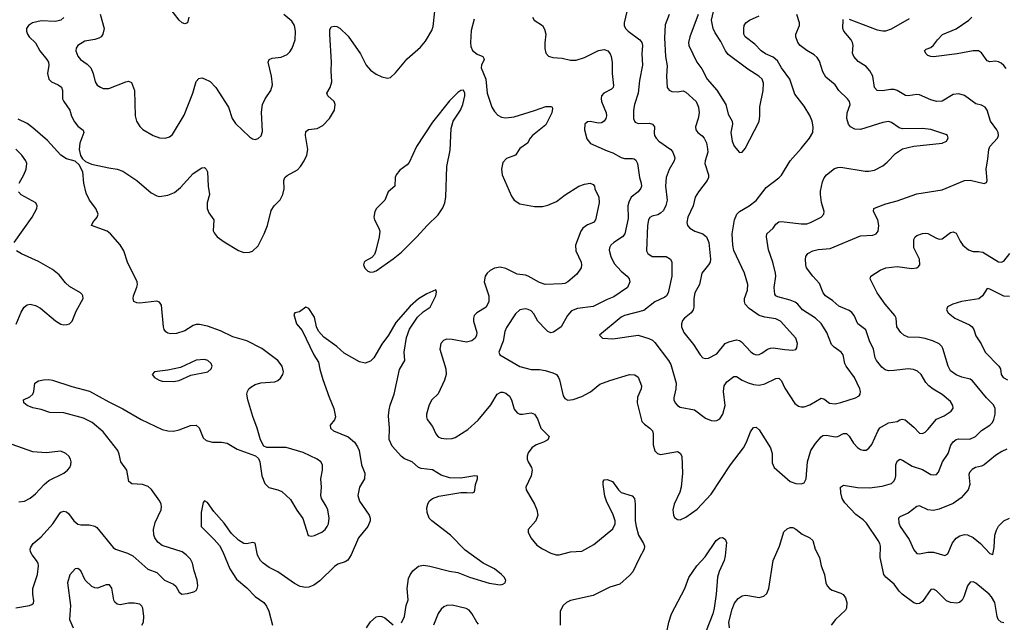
# Model space of a CAD drawing. Header units: inches. Extents: x 990586 to 1117858, y 769490 to 892071.
# Tile 8 of 248: x 1031917 to 1038912, y 845190 to 849472. Entities that reach past the tile are written whole.
import ezdxf

# ---------------------------------------------------------------- set-up
doc = ezdxf.new("R2010")
doc.units = ezdxf.units.IN
doc.header["$MEASUREMENT"] = 0
doc.layers.add('B0834', color=7, linetype='Continuous')

msp = doc.modelspace()

# ---------------------------------------------------------------- linework, layer by layer
at = {"layer": 'B0834', "color": 6}
for points, elevation in [([(1033119.2, 849490), (1033109.3, 849450.7), (1033090, 849442.2), (1033070, 849449.9), (1033050, 849468.4), (1032970, 849573.6)], 2600), ([(1036239.6, 849570), (1036210.6, 849450), (1036210.6, 849430), (1036220.7, 849410), (1036240.9, 849390), (1036323.1, 849330), (1036336.4, 849310), (1036341.7, 849290), (1036337.6, 849230), (1036342.2, 849150), (1036319.3, 849040.7), (1036310.4, 848950), (1036284.7, 848870), (1036277, 848830), (1036278.5, 848770), (1036284.3, 848750), (1036290, 848743.1), (1036310, 848735), (1036390, 848736.5), (1036411.9, 848730), (1036427.5, 848710), (1036424.7, 848664.7), (1036426.7, 848650), (1036437.8, 848630), (1036458.1, 848610), (1036543.7, 848550), (1036558, 848530), (1036570.8, 848490), (1036567.7, 848470), (1036530, 848407.5), (1036509.7, 848350), (1036505.8, 848290), (1036517, 848190), (1036508.5, 848151.5), (1036490, 848117.2), (1036470, 848096.9), (1036450, 848085.9), (1036410, 848076.1), (1036393.7, 848066.3), (1036383.5, 848050), (1036377.3, 848010), (1036369.5, 847830), (1036378.7, 847810), (1036410, 847789), (1036510, 847788.5), (1036540.8, 847770), (1036549.7, 847750), (1036549.8, 847650), (1036522.9, 847530), (1036512.3, 847510), (1036500.5, 847499.5), (1036430, 847466.9), (1036350, 847405.7), (1036213.5, 847370), (1036190, 847358.5), (1036034.9, 847230), (1036057.3, 847210), (1036130, 847204.7), (1036310, 847230.8), (1036387.4, 847207.4), (1036413.8, 847193.8), (1036430, 847178.6), (1036526.6, 847050), (1036541.8, 847021.8), (1036580.6, 846890), (1036579.3, 846850), (1036564.8, 846784.8), (1036564.6, 846770), (1036572.6, 846750), (1036590, 846730.6), (1036610, 846718.9), (1036710, 846699.6), (1036790, 846640.2), (1036830, 846625), (1036850, 846622.6), (1036870, 846624.1), (1036890, 846635.4), (1036912.1, 846667.9), (1036929.3, 846730), (1036916.1, 846830), (1036922, 846870), (1036941.1, 846898.9), (1036990, 846936), (1037010, 846936.4), (1037050.3, 846910.3), (1037091.3, 846891.2), (1037130, 846880.5), (1037170, 846875.8), (1037210, 846883.4), (1037290, 846922.8), (1037310, 846924.8), (1037330, 846905.6), (1037353.6, 846853.6), (1037425, 846745), (1037450, 846724.8), (1037470, 846720.2), (1037490, 846721.7), (1037530, 846735.1), (1037610, 846782.2), (1037630, 846778.5), (1037670, 846748), (1037710, 846743.5), (1037750, 846751.4), (1037855, 846785), (1037880.6, 846799.4), (1037889.1, 846810.9), (1037890.2, 846830), (1037885, 846850), (1037847.3, 846930), (1037788.4, 847010), (1037779.6, 847030), (1037766.9, 847090), (1037752.1, 847110), (1037704.1, 847144.1), (1037684.7, 847164.7), (1037651.7, 847250), (1037610, 847313.6), (1037571.1, 847350), (1037478.5, 847410), (1037445, 847450), (1037425.4, 847465.4), (1037390, 847480.1), (1037303.2, 847503.2), (1037289.5, 847509.5), (1037281.9, 847521.9), (1037276.6, 847570), (1037289.1, 847649.1), (1037287.6, 847670), (1037268.7, 847750), (1037237.6, 847837.6), (1037223.3, 847930), (1037225.3, 847950), (1037269.6, 847990.4), (1037290, 848019.7), (1037310, 848035.2), (1037330, 848038.4), (1037470, 848020.6), (1037510, 848021.4), (1037536.4, 848030), (1037611.6, 848070), (1037629.9, 848090), (1037633.3, 848110), (1037613.8, 848173.8), (1037605.6, 848230), (1037606.3, 848253.7), (1037620.9, 848319.1), (1037632.5, 848347.5), (1037649.9, 848370), (1037705.6, 848414.4), (1037730, 848422.7), (1037750, 848423.3), (1037924, 848396), (1037950, 848395.5), (1037990, 848403), (1038050, 848433.1), (1038080.6, 848459.4), (1038138.1, 848521.9), (1038190, 848554.8), (1038270, 848573), (1038470, 848594.5), (1038501.2, 848610), (1038514.5, 848630), (1038509.8, 848650), (1038496.5, 848656.5), (1038390, 848690.8), (1038330, 848700.1), (1038190, 848695.7), (1038164.4, 848704.4), (1038110, 848741.3), (1038090, 848748.7), (1038050, 848742.6), (1037890, 848691.8), (1037850, 848693.8), (1037819.6, 848710), (1037804.3, 848730), (1037792.3, 848770), (1037795, 848810), (1037816.6, 848870), (1037813.4, 848890), (1037798.8, 848910), (1037735.8, 848970), (1037710, 849010.4), (1037643.8, 849063.8), (1037621.7, 849101.7), (1037598, 849178), (1037582.9, 849202.9), (1037562.3, 849222.3), (1037510, 849252.7), (1037462.6, 849290), (1037446.1, 849310), (1037431.5, 849350), (1037432.1, 849370), (1037457, 849430), (1037457.5, 849450), (1037437.8, 849510)], 2700), ([(1032230, 849487.1), (1032209, 849470), (1032170, 849458.7), (1032070, 849464.6), (1032008.1, 849450), (1031978.4, 849430), (1031965.7, 849410), (1031964.2, 849390), (1031971.2, 849370), (1031984.6, 849350), (1032028.8, 849308.8), (1032060.7, 849250), (1032110, 849190), (1032120.8, 849170), (1032124.7, 849150), (1032114.6, 849090), (1032123.1, 849050), (1032142.7, 849030), (1032190.1, 849010), (1032213.2, 848993.2), (1032219.9, 848970), (1032221.4, 848910), (1032229.5, 848890), (1032273, 848830), (1032285.5, 848785.5), (1032305.8, 848745.8), (1032330, 848716.1), (1032366.9, 848686.9), (1032371.8, 848670), (1032344.5, 848595.5), (1032339.9, 848550), (1032348.1, 848508.1), (1032363.1, 848483.1), (1032384.7, 848464.7), (1032426.6, 848446.6), (1032550, 848418.9), (1032610, 848410.3), (1032650, 848395.8), (1032750, 848328.7), (1032850, 848240.8), (1032890, 848220.9), (1032910, 848216.7), (1032970, 848224.6), (1033015.3, 848244.7), (1033060.2, 848279.8), (1033150, 848378.3), (1033210, 848420.2), (1033230, 848421.2), (1033241.2, 848410), (1033251, 848390), (1033256.2, 848290), (1033264.8, 848230), (1033248.7, 848170), (1033249.1, 848130), (1033260.7, 848100.7), (1033295.1, 848050), (1033292.1, 847972.1), (1033297.1, 847957.1), (1033318.6, 847930), (1033370, 847893), (1033470, 847831.4), (1033510, 847818.3), (1033550, 847819.9), (1033570, 847827.6), (1033610, 847864.6), (1033654.1, 847950), (1033677.6, 848010), (1033703.3, 848116.7), (1033725.2, 848150), (1033767, 848193), (1033787.3, 848230), (1033795, 848270), (1033793.8, 848330), (1033800.2, 848350), (1033816.1, 848363.9), (1033890, 848406.3), (1033912.5, 848430), (1033938.5, 848470), (1033956.4, 848510), (1033963.5, 848550), (1033947.4, 848650), (1033950, 848678), (1033968.8, 848691.2), (1034030, 848699.2), (1034070, 848720.9), (1034117.8, 848770), (1034153.3, 848830), (1034157.2, 848870), (1034150.4, 848890), (1034105.3, 848930), (1034099.1, 848950), (1034123, 848990), (1034135.4, 849030), (1034130.5, 849110), (1034132.3, 849170), (1034119.2, 849370), (1034120.9, 849399.1), (1034130, 849422), (1034150, 849427.4), (1034170, 849424), (1034190, 849412.1), (1034250, 849354.6), (1034338.4, 849230), (1034378.6, 849150), (1034410, 849114.3), (1034450, 849085.8), (1034490, 849065.8), (1034530, 849056.3), (1034550, 849061.6), (1034586.3, 849093.7), (1034670, 849194.4), (1034763.9, 849276.1), (1034799.3, 849320.7), (1034843.7, 849396.3), (1034855.2, 849424.8), (1034866.2, 849533.8)], 2500), ([(1032488.5, 849511.5), (1032515.6, 849410), (1032507.4, 849370), (1032494.5, 849350), (1032479.2, 849340.8), (1032450, 849330.8), (1032379.7, 849320.3), (1032330.1, 849290), (1032316.7, 849270), (1032315.5, 849250), (1032330, 849213.9), (1032349.5, 849189.5), (1032396.4, 849156.4), (1032421, 849130), (1032438.6, 849090), (1032452.8, 849030), (1032467.9, 849007.9), (1032490, 848991.6), (1032510, 848984), (1032550, 848983.2), (1032670, 849031.4), (1032690, 849034.4), (1032710, 849025.4), (1032731.3, 848970), (1032737.9, 848790), (1032747.6, 848750), (1032770, 848713.3), (1032792.2, 848692.2), (1032864, 848650), (1032910, 848633.8), (1032950, 848630.1), (1032980.8, 848639.2), (1033002.9, 848657.1), (1033085.3, 848794.7), (1033146.2, 848950), (1033170, 849032.2), (1033190, 849055.5), (1033210, 849058.2), (1033230, 849053.1), (1033270, 849032.8), (1033310.3, 848990.3), (1033399.2, 848850), (1033425.6, 848770), (1033450, 848735.5), (1033550, 848639.8), (1033570, 848626.1), (1033590, 848622), (1033610, 848627.6), (1033632.3, 848647.7), (1033642.4, 848677.6), (1033634.4, 848814.4), (1033641.1, 848870), (1033659.6, 848910), (1033701.1, 848970), (1033713.6, 849010), (1033706.8, 849070), (1033682.4, 849170), (1033687.9, 849190), (1033710, 849198), (1033774.4, 849205.6), (1033816, 849224), (1033836.2, 849243.8), (1033852.6, 849270), (1033872.7, 849330), (1033876, 849390), (1033868.2, 849430), (1033850, 849460.6), (1033793.5, 849510)], 2600), ([(1035560.7, 849490), (1035571.2, 849470), (1035630, 849430.4), (1035646, 849406), (1035654.8, 849370), (1035646.7, 849306.7), (1035646.8, 849266.8), (1035655.3, 849235.3), (1035674, 849214), (1035704.5, 849204.5), (1035770, 849198), (1035830, 849185.6), (1035870, 849185.6), (1035930, 849203.8), (1036030, 849253.8), (1036070, 849260), (1036096.1, 849250), (1036111.8, 849230), (1036119.9, 849210), (1036126.6, 849170), (1036126.8, 849090), (1036136, 849004), (1036132.1, 848990), (1036121.1, 848978.9), (1036066.1, 848950), (1036049.3, 848930), (1036047.1, 848912.9), (1036051.1, 848890), (1036083.1, 848810), (1036085.6, 848790), (1036081, 848770), (1036068.6, 848751.4), (1036050, 848740.2), (1036030, 848737.4), (1035970, 848749.4), (1035950, 848747.5), (1035930.7, 848729.3), (1035928.5, 848690), (1035944.9, 848624.9), (1035971.8, 848591.8), (1036090, 848540), (1036130, 848526.9), (1036190, 848493.2), (1036213.7, 848486.3), (1036270, 848486.4), (1036282.4, 848482.4), (1036294.2, 848474.2), (1036306.4, 848450), (1036319.5, 848350), (1036332.3, 848310), (1036334.2, 848290), (1036330, 848275.2), (1036311.1, 848248.9), (1036262, 848210), (1036243.6, 848176.4), (1036238.5, 848150), (1036240.7, 848059.3), (1036216.1, 847950), (1036199.2, 847930), (1036137.4, 847890), (1036116.7, 847870), (1036106.8, 847850), (1036105.6, 847834.4), (1036115.7, 847790), (1036140.4, 847740.4), (1036190, 847684.5), (1036231.9, 847650), (1036246.9, 847630), (1036251.6, 847610), (1036236, 847570), (1036137.6, 847502.4), (1036090, 847484.9), (1035990, 847435.1), (1035879.3, 847420.7), (1035837.3, 847402.7), (1035809.6, 847370.4), (1035763.9, 847290), (1035710, 847251), (1035690, 847247.4), (1035670, 847256.1), (1035654.1, 847270), (1035598.2, 847330), (1035570, 847381.2), (1035550, 847402.1), (1035530, 847413), (1035510, 847417), (1035470, 847409.9), (1035438.2, 847381.8), (1035375.5, 847284.5), (1035364.6, 847255.4), (1035351.4, 847188.6), (1035320.5, 847110), (1035328.3, 847090), (1035470, 847007.3), (1035550, 846986.3), (1035610, 846985.4), (1035650, 846978.4), (1035703.7, 846963.7), (1035730, 846950), (1035745, 846930), (1035751.9, 846911.9), (1035778.7, 846798.7), (1035790, 846779.3), (1035810, 846768), (1035850, 846773.3), (1035910, 846794.8), (1035971.3, 846828.7), (1036038.6, 846881.4), (1036110, 846908.8), (1036250, 846950.4), (1036288.3, 846948.3), (1036310, 846931.2), (1036333.5, 846870), (1036333, 846850), (1036306.4, 846790), (1036304.5, 846750), (1036308.1, 846730), (1036337.4, 846617.4), (1036356.7, 846596.7), (1036394.7, 846570), (1036411.6, 846550), (1036417.6, 846530), (1036417.1, 846450), (1036428.9, 846408.9), (1036448.8, 846388.8), (1036470, 846381.9), (1036590, 846403.6), (1036610, 846391.9), (1036620.1, 846370), (1036625.9, 846250), (1036616.8, 846150), (1036606.6, 846113.4), (1036567.1, 846030), (1036557.9, 845990), (1036562, 845950), (1036570, 845934), (1036590, 845919.8), (1036610, 845918.1), (1036650, 845936.9), (1036730, 845994.5), (1036830, 846099.9), (1036965.9, 846310), (1037059.2, 846430), (1037081.6, 846470), (1037110, 846543.5), (1037130, 846574.8), (1037150, 846577.2), (1037170, 846558.6), (1037251.2, 846430), (1037262.4, 846390), (1037262.6, 846322.6), (1037277.8, 846290), (1037390, 846191.5), (1037430, 846176.9), (1037470, 846172.7), (1037490, 846180.1), (1037505.5, 846210), (1037513.2, 846330), (1037537.2, 846410), (1037570, 846460.5), (1037610, 846507.2), (1037623.3, 846516.7), (1037650, 846520.2), (1037710, 846506.9), (1037730, 846511.2), (1037770, 846531.3), (1037790, 846532.4), (1037810, 846511.5), (1037841.9, 846461.9), (1037870, 846432.3), (1037890, 846418.5), (1037910, 846412), (1037930, 846414.2), (1037950, 846428), (1037970, 846452.4), (1038012.5, 846547.5), (1038028, 846572), (1038090, 846606.2), (1038150, 846617.9), (1038170, 846629.4), (1038187.3, 846632.7), (1038208.3, 846628.3), (1038270, 846577.5), (1038310, 846533.8), (1038330, 846531.4), (1038350, 846541.2), (1038370, 846559.3), (1038430, 846633.2), (1038483.8, 846656.2), (1038535.2, 846690), (1038548.5, 846711.5), (1038546.2, 846730), (1038530, 846758.3), (1038470, 846808.9), (1038406.1, 846846.1), (1038375.8, 846870), (1038355.1, 846895.1), (1038321.8, 846950), (1038295.3, 846975.3), (1038266.7, 846986.7), (1038230, 846991.3), (1038130, 846978.3), (1038090, 846977.7), (1038064.8, 846984.8), (1038042.2, 847002.2), (1038004.4, 847050), (1037994.8, 847070), (1037983.7, 847130), (1037954.6, 847190), (1037927.8, 847267.8), (1037871.9, 847311.9), (1037844.8, 847370), (1037830, 847390.8), (1037810, 847405.1), (1037736.1, 847436.1), (1037693.3, 847473.3), (1037641, 847510), (1037625.3, 847530), (1037598.2, 847598.2), (1037552, 847650), (1037507, 847710), (1037501.2, 847730), (1037499.2, 847770), (1037503.1, 847790), (1037516, 847810), (1037552.2, 847830), (1037590, 847839), (1037674.8, 847845.2), (1037890, 847936.6), (1037978.6, 847941.4), (1038002.2, 847950), (1038015, 847970), (1038021.6, 848010), (1038014, 848050), (1037982.8, 848110), (1037985.5, 848130), (1038001.9, 848138.1), (1038070, 848162.7), (1038150, 848183.9), (1038290, 848234.4), (1038470, 848263.3), (1038630, 848328.4), (1038670, 848331.8), (1038770, 848307.5), (1038785.9, 848314.1), (1038791.2, 848330), (1038783.7, 848410), (1038796.2, 848483.8), (1038801.6, 848550), (1038810, 848571.7), (1038863.8, 848630), (1038871.4, 848650), (1038868.9, 848670), (1038858.1, 848690), (1038814.2, 848750), (1038789.3, 848829.3), (1038775.9, 848850), (1038750, 848864.5), (1038710, 848873.7), (1038630, 848934.7), (1038590, 848945.2), (1038550, 848939.6), (1038470, 848893.5), (1038430, 848890), (1038390, 848902.6), (1038310, 848937.4), (1038290, 848939.5), (1038230, 848930.3), (1038210, 848933.9), (1038151.8, 848970), (1038130, 848976.8), (1038103.1, 848976.9), (1038046.6, 848966.6), (1038010, 848968), (1037989.3, 848989.3), (1037977.6, 849070), (1037955.8, 849110), (1037930, 849139.7), (1037874.4, 849174.4), (1037842.5, 849210), (1037834.3, 849234.3), (1037837.7, 849290), (1037834.2, 849310), (1037823.3, 849330), (1037772.9, 849390), (1037765.2, 849410), (1037767.1, 849472.9)], 2600), ([(1036531, 849510), (1036503.1, 849436.9), (1036497.4, 849342.6), (1036505.3, 849210), (1036516.6, 849143.4), (1036512.5, 849070), (1036516.7, 848990), (1036530.3, 848970.3), (1036550, 848962.1), (1036590, 848959.3), (1036630, 848965.8), (1036650, 848958.2), (1036722.3, 848890), (1036740, 848850), (1036745.1, 848810), (1036737.9, 848770), (1036718.1, 848710), (1036719.8, 848690), (1036734.8, 848670), (1036766.3, 848646.3), (1036779.9, 848630), (1036796, 848596), (1036804.5, 848555.5), (1036806, 848530), (1036787.3, 848470), (1036785.6, 848450), (1036810.7, 848370), (1036810.3, 848350), (1036801, 848330), (1036739, 848250), (1036716.4, 848210), (1036701.1, 848150), (1036663.6, 848070), (1036657.7, 848030), (1036661.7, 848010), (1036677.8, 847990), (1036713.8, 847970), (1036769.5, 847949.5), (1036795.9, 847930), (1036812.1, 847890), (1036824.5, 847770), (1036821.2, 847750), (1036811.5, 847730), (1036764.1, 847670), (1036745.8, 847590), (1036714.1, 847530), (1036705.6, 847490), (1036706.1, 847430), (1036700.6, 847410), (1036688.2, 847390), (1036638.9, 847350), (1036626.3, 847333.7), (1036618.5, 847310), (1036618.4, 847290), (1036634.8, 847250), (1036705.1, 847165.1), (1036750.3, 847090.3), (1036770.1, 847070.1), (1036790, 847065.1), (1036810, 847067.7), (1036870, 847098.5), (1036930, 847172.1), (1036955.9, 847184.1), (1037010, 847198), (1037030, 847193.2), (1037044.1, 847184.1), (1037111.9, 847111.9), (1037130, 847098.4), (1037150, 847091.7), (1037170, 847092.5), (1037190, 847101.3), (1037229.1, 847130.9), (1037250, 847138.6), (1037270, 847140.4), (1037352.5, 847127.5), (1037410, 847124), (1037430.8, 847129.2), (1037439.1, 847140.9), (1037442.6, 847170), (1037430.2, 847210), (1037322.6, 847330), (1037290, 847346.5), (1037210, 847357.2), (1037170, 847369.8), (1037099.7, 847419.7), (1037071, 847450), (1037065.3, 847470), (1037067.1, 847490), (1037088.2, 847550), (1037089.1, 847590), (1037065.4, 847670), (1036990.9, 847830.9), (1036982.8, 847870), (1036977.9, 847950), (1036994.1, 848050), (1037011.9, 848090), (1037031.7, 848110), (1037099, 848150), (1037150, 848186.7), (1037221.1, 848278.9), (1037310, 848347.8), (1037330, 848368.5), (1037390.2, 848469.8), (1037470, 848556.3), (1037528.7, 848630), (1037550.7, 848670), (1037555, 848710), (1037547.7, 848750), (1037530, 848790.8), (1037490, 848858.2), (1037423.2, 848943.2), (1037387.6, 849050), (1037328.7, 849130), (1037300.1, 849180.1), (1037270, 849206.5), (1037214.6, 849230), (1037185.6, 849250), (1037138.9, 849298.9), (1037070, 849349.9), (1037062, 849370), (1037060.8, 849410), (1037064.9, 849430), (1037075.8, 849450), (1037100.7, 849470), (1037170, 849500.1)], 2800), ([(1036736.6, 849510), (1036678.3, 849350), (1036669.2, 849310), (1036669.8, 849290), (1036727, 849170), (1036762.2, 849122.2), (1036799.9, 849050), (1036870.9, 848970.9), (1036933.3, 848870), (1036950, 848801.4), (1036978.4, 848750), (1036981.4, 848730), (1036969, 848670), (1036977.8, 848610), (1036993.2, 848573.2), (1037030, 848528.6), (1037050, 848532), (1037070, 848556.4), (1037170.8, 848749.2), (1037176.3, 848790), (1037174.1, 848854.1), (1037198.9, 848970), (1037201.8, 849021.8), (1037190.9, 849050), (1037168.6, 849070), (1037090, 849121.8), (1036950, 849225.5), (1036931.6, 849251.6), (1036897.7, 849317.7), (1036857.8, 849377.8), (1036842.6, 849410), (1036832.6, 849470), (1036845.1, 849530)], 2900), ([(1038924.8, 849124.8), (1038910, 849146.8), (1038890, 849164), (1038870, 849173.9), (1038850, 849176.9), (1038810, 849173), (1038790, 849180.4), (1038750, 849235.9), (1038730, 849250.3), (1038690, 849250.2), (1038576.5, 849230), (1038409, 849209), (1038389.7, 849210), (1038370, 849218.4), (1038356.5, 849230), (1038344.2, 849250), (1038358, 849262), (1038390, 849275.2), (1038409.9, 849290.1), (1038436.7, 849330), (1038473.9, 849366.1), (1038570, 849408.3), (1038661.2, 849470), (1038682.6, 849490)], 2500), ([(1035144.5, 849475.5), (1035125, 849395), (1035118.5, 849310), (1035121.9, 849281.9), (1035134.1, 849254.1), (1035167.5, 849227.5), (1035208, 849210), (1035215.4, 849195.4), (1035217.1, 849190), (1035197.7, 849150), (1035196.3, 849130), (1035228.4, 849050), (1035239.1, 848950), (1035270.6, 848850), (1035290, 848819), (1035313.3, 848793.3), (1035339.1, 848779.1), (1035370, 848774), (1035430, 848782.9), (1035574.2, 848825.8), (1035655, 848855), (1035690, 848856.5), (1035699.6, 848850), (1035702, 848842), (1035697.3, 848810), (1035653.9, 848726.1), (1035560.8, 848650), (1035543.9, 848630), (1035524.7, 848595.3), (1035470, 848557.9), (1035439.5, 848510), (1035374.9, 848485.1), (1035350, 848457.7), (1035339.3, 848410), (1035344.2, 848370), (1035410, 848218.8), (1035430.3, 848190.3), (1035470, 848163), (1035574.6, 848145.4), (1035630, 848143.9), (1035670, 848153.2), (1035730, 848179.1), (1035792.2, 848227.8), (1035890, 848289.2), (1035930, 848303.6), (1035970, 848310.4), (1035990, 848301.6), (1035999.8, 848290), (1036002.5, 848270), (1036031.3, 848210), (1036034.2, 848170), (1036007.6, 848050), (1035993, 848030), (1035950, 848014.4), (1035917, 847990), (1035904.2, 847970), (1035864.8, 847870), (1035867.7, 847830), (1035905.2, 847750), (1035908.5, 847730), (1035905.5, 847710), (1035875.9, 847664.1), (1035810, 847608.3), (1035790, 847597.7), (1035770, 847594.6), (1035650, 847590.3), (1035610, 847603.9), (1035530, 847649.7), (1035510, 847656.2), (1035450, 847663.5), (1035370, 847704.5), (1035330, 847713.4), (1035290, 847705.9), (1035260.4, 847690), (1035237.3, 847670), (1035224.1, 847650), (1035217.6, 847610), (1035250.3, 847510), (1035249.5, 847470), (1035230, 847429.2), (1035163.7, 847390), (1035145.5, 847370), (1035140.2, 847350), (1035141.1, 847330), (1035165.4, 847250), (1035161.8, 847230), (1035151.8, 847210), (1035129.1, 847190), (1035090, 847181), (1034990, 847200.6), (1034950, 847201.8), (1034927.3, 847192.7), (1034909.2, 847170), (1034901.6, 847130), (1034944.1, 846990), (1034946.3, 846950), (1034933.7, 846910), (1034890, 846812.5), (1034845.3, 846770), (1034825.3, 846734.7), (1034806.2, 846670), (1034806.2, 846650), (1034812.8, 846630), (1034850, 846580.6), (1034872.3, 846530), (1034890, 846507.1), (1034910, 846498.2), (1034950, 846492.9), (1034990, 846495.8), (1035010, 846502.7), (1035101, 846559), (1035174.7, 846625.3), (1035264.4, 846735.6), (1035310, 846810.5), (1035334.9, 846825.1), (1035350, 846825.8), (1035370, 846818.5), (1035396.4, 846796.4), (1035411.5, 846770), (1035430, 846703.9), (1035450, 846678.4), (1035470, 846669.4), (1035490, 846669.1), (1035550, 846679.5), (1035574, 846670), (1035595.8, 846635.8), (1035618.3, 846570), (1035679.5, 846510), (1035670, 846487.3), (1035639.2, 846470), (1035585.1, 846450), (1035555.7, 846430), (1035530, 846394.9), (1035522.1, 846370), (1035522.4, 846350), (1035528.8, 846330), (1035553.4, 846290), (1035558, 846270), (1035550.8, 846230), (1035511.6, 846150), (1035514.6, 846130), (1035575, 846030), (1035591.7, 845990), (1035597.9, 845950), (1035584, 845910), (1035529.5, 845850), (1035528.6, 845830), (1035547.8, 845790), (1035590, 845737.5), (1035630, 845711.1), (1035690, 845680.5), (1035727.2, 845670), (1035750, 845669), (1035830, 845691.6), (1035910, 845694.7), (1035996.4, 845743.6), (1036130, 845855), (1036146.5, 845890), (1036146.6, 845910), (1036133, 845953), (1036084.8, 846050), (1036073.1, 846086.9), (1036061.1, 846170), (1036061.5, 846190), (1036070, 846203.2), (1036090, 846204.6), (1036127.6, 846190), (1036170.5, 846130.5), (1036190, 846112.2), (1036268.4, 846088.4), (1036283.7, 846070), (1036290, 846032), (1036289.8, 845910.2), (1036297.2, 845870), (1036312.4, 845810), (1036348.5, 845750), (1036356, 845730), (1036354.2, 845710), (1036316.8, 845643.2), (1036272.5, 845547.5), (1036250, 845521.5), (1036179.7, 845460.3), (1036110, 845438.4), (1035990, 845379.5), (1035830, 845343.9), (1035801.6, 845330), (1035778.3, 845310), (1035756.7, 845270), (1035757.2, 845170)], 2500), ([(1037810, 849476.6), (1038010, 849400.6), (1038050, 849392.2), (1038070, 849394), (1038110, 849407.8), (1038239.4, 849480.6)], 2600), ([(1031890, 845292.9), (1031987.3, 845310), (1032003.5, 845316.5), (1032013.6, 845326.4), (1032017.2, 845342.8), (1032009.9, 845389.9), (1032010.2, 845430), (1032043.4, 845530), (1032050.5, 845590), (1032046.9, 845610), (1032036.5, 845630), (1032004, 845670), (1031993.5, 845690), (1031991.7, 845710), (1031995.7, 845724.3), (1032013.2, 845750), (1032070, 845796.3), (1032152.7, 845890), (1032199.5, 845960.5), (1032210, 845971.9), (1032230, 845979.1), (1032250, 845974.1), (1032263.2, 845963.2), (1032300.8, 845910), (1032330, 845887.2), (1032350, 845883.1), (1032410, 845883.4), (1032450, 845873.2), (1032464.3, 845864.3), (1032580.2, 845720.2), (1032597.6, 845710), (1032681.6, 845681.6), (1032721.1, 845661.1), (1032827.9, 845567.9), (1032890, 845544.8), (1032944.6, 845490), (1033010, 845461.9), (1033025.8, 845445.8), (1033050, 845404.5), (1033069.3, 845390), (1033110, 845393.7), (1033154, 845406), (1033170, 845415.5), (1033178.5, 845430), (1033181.4, 845450), (1033178.5, 845490), (1033156.3, 845556.3), (1033144.2, 845610), (1033130, 845637.5), (1033099.3, 845670), (1033069.9, 845690), (1032930, 845735.4), (1032898.6, 845758.6), (1032876.7, 845790), (1032869.3, 845810.7), (1032867, 845850), (1032880, 845900), (1032920.6, 845990), (1032924.4, 846010), (1032922.2, 846030), (1032912.3, 846050), (1032853.2, 846133.2), (1032830, 846155.5), (1032789.5, 846169.5), (1032712.8, 846172.8), (1032691, 846190), (1032678.7, 846270), (1032634.6, 846330), (1032624, 846384), (1032612.8, 846410), (1032510, 846543.3), (1032430.3, 846610.3), (1032370, 846641.3), (1032230, 846677.6), (1032130, 846681.7), (1032070, 846701.8), (1032010, 846713.4), (1031969.7, 846730), (1031945.1, 846750), (1031944.5, 846770), (1031988.7, 846791.3), (1032009.8, 846810.2), (1032016.9, 846830), (1032023.5, 846890), (1032050, 846905.4), (1032086.7, 846913.3), (1032124.3, 846915.7), (1032150, 846911.3), (1032286.1, 846866.1), (1032413, 846833), (1032550, 846756.1), (1032650, 846707.3), (1032778.9, 846630), (1032930, 846559.1), (1032970, 846549.7), (1033010, 846548.4), (1033050, 846557.8), (1033130, 846587.9), (1033170.1, 846590.1), (1033192, 846572), (1033220.6, 846500.6), (1033241.2, 846481.2), (1033287.3, 846470), (1033350, 846469.1), (1033390, 846462), (1033461.2, 846421.2), (1033591.9, 846371.9), (1033613.2, 846353.2), (1033623.4, 846330), (1033637.2, 846230), (1033657.1, 846177.1), (1033687.3, 846147.3), (1033751.6, 846131.6), (1033779.8, 846119.8), (1033841.6, 846061.6), (1033886.1, 845986.1), (1033928, 845928), (1033966.6, 845806.6), (1033990, 845802.4), (1034010, 845806.5), (1034062.4, 845830), (1034087.6, 845850), (1034101.6, 845870), (1034110.6, 845890), (1034115.9, 845930), (1034105.8, 845990), (1034095.2, 846015.2), (1034060.1, 846070), (1034055.4, 846090), (1034059.8, 846150), (1034056.5, 846210), (1034068.7, 846270), (1034067.1, 846310), (1034055, 846330), (1034031, 846350), (1033930, 846396.7), (1033810, 846430.9), (1033671.5, 846431.5), (1033650, 846441.1), (1033627.1, 846487.1), (1033604, 846570), (1033572.4, 846652.4), (1033537.3, 846770), (1033531.5, 846810), (1033534.1, 846830), (1033544.9, 846850), (1033558.7, 846861.3), (1033590, 846878.6), (1033630, 846891.6), (1033730, 846899.2), (1033751.1, 846908.9), (1033770, 846924.5), (1033786, 846950), (1033790.3, 846970), (1033782.6, 847010), (1033750.9, 847050), (1033636.2, 847136.2), (1033530, 847190.5), (1033430, 847218.7), (1033342.1, 847262.1), (1033250, 847294.1), (1033193.3, 847306.7), (1033170, 847305.7), (1033150, 847298.2), (1033090, 847261.1), (1033030, 847241.9), (1032990, 847239.7), (1032970, 847244.2), (1032953.8, 847253.8), (1032942.8, 847270), (1032938.2, 847290), (1032923.8, 847443.8), (1032910, 847465.9), (1032890, 847471.3), (1032770, 847458.1), (1032750, 847459.2), (1032727.8, 847470), (1032722.5, 847490), (1032724, 847510), (1032749.1, 847570.9), (1032753.7, 847590), (1032752.1, 847610), (1032681.7, 847750), (1032655.8, 847830), (1032631.2, 847871.2), (1032561.5, 847950), (1032538.4, 847970), (1032427.8, 848010), (1032435.4, 848030), (1032466.8, 848070), (1032473.4, 848090), (1032457.4, 848130), (1032413.6, 848190), (1032390, 848239.8), (1032372.2, 848310), (1032366.3, 848390), (1032340, 848440), (1032310, 848465.9), (1032250, 848483.4), (1032210, 848508.8), (1032113.7, 848613.7), (1032010, 848704.8), (1031970, 848734.2), (1031905.8, 848765.8)], 2500), ([(1031912.2, 848310), (1031946, 848370), (1031962.5, 848410), (1031966.1, 848450), (1031960.7, 848470), (1031932.1, 848510), (1031890, 848551.6)], 2600), ([(1031877, 847890), (1032004, 848070), (1032039, 848130), (1032041.1, 848150), (1032031.2, 848170), (1031928.2, 848228.2), (1031907.9, 848250)], 2600), ([(1038910, 845185.6), (1038890, 845191.9), (1038868.8, 845210), (1038861, 845230), (1038844, 845330), (1038822.1, 845370), (1038804.2, 845390), (1038710, 845468), (1038690, 845478.2), (1038670, 845475), (1038650.8, 845449.2), (1038625.4, 845370), (1038613.6, 845346.4), (1038593.3, 845330), (1038574.6, 845325.4), (1038530, 845330.3), (1038502.5, 845342.5), (1038430, 845413.6), (1038410, 845426.4), (1038390, 845423.4), (1038330, 845338), (1038310, 845323.6), (1038290, 845322.1), (1038270, 845328.6), (1038186.1, 845390), (1038164.7, 845410), (1038130, 845461.9), (1038070.2, 845510), (1038056.8, 845530), (1038029.5, 845650), (1038032.7, 845730), (1038027.6, 845750), (1038016.1, 845770), (1037934, 845894), (1037910, 845917.3), (1037856.6, 845956.6), (1037778.7, 846038.7), (1037760.1, 846070), (1037751.3, 846108.7), (1037748.9, 846151.1), (1037770, 846165.1), (1037870, 846148.5), (1037955.1, 846144.9), (1038043.3, 846156.7), (1038110, 846175.3), (1038127.5, 846192.5), (1038137, 846210), (1038142.6, 846230), (1038141.7, 846310), (1038150, 846334.1), (1038170, 846349.6), (1038190, 846341.7), (1038258.4, 846298.4), (1038330, 846274.5), (1038390, 846240.4), (1038410, 846236.7), (1038430, 846241.2), (1038443.7, 846256.3), (1038473.2, 846330), (1038512.7, 846390), (1038532.2, 846447.8), (1038550, 846472.1), (1038570, 846488.6), (1038586.3, 846493.7), (1038668.4, 846491.6), (1038707.9, 846510), (1038750, 846552.2), (1038809.8, 846590.2), (1038829.3, 846610), (1038838.8, 846630), (1038847.1, 846670), (1038847.7, 846710), (1038836, 846736), (1038785, 846785), (1038685.7, 846905.7), (1038670, 846917.4), (1038610, 846932.7), (1038570, 846948.9), (1038530, 846977), (1038513.3, 847010), (1038475, 847135), (1038467.7, 847150), (1038450, 847168.3), (1038408.7, 847188.7), (1038350, 847207.2), (1038310, 847214.1), (1038230, 847217), (1038199.1, 847230), (1038175.9, 847250), (1038149.6, 847290), (1038144.8, 847350), (1038135.5, 847370), (1038065.9, 847450), (1038009.1, 847530), (1037959.3, 847630), (1037963.2, 847650), (1038030, 847691.9), (1038071.5, 847708.5), (1038150, 847718.3), (1038256.1, 847703.9), (1038290.3, 847709.7), (1038302.2, 847717.8), (1038311, 847730), (1038309.9, 847770), (1038270.2, 847850), (1038269.9, 847910.1), (1038279.2, 847930), (1038290, 847937.8), (1038330, 847952.9), (1038350, 847955.3), (1038370, 847952), (1038430, 847919.1), (1038450, 847913), (1038470, 847915.4), (1038530, 847960.1), (1038550, 847965.5), (1038570, 847954.6), (1038598.3, 847898.3), (1038617.6, 847870), (1038657.6, 847837.6), (1038690, 847824.8), (1038730, 847825.3), (1038759.4, 847819.4), (1038870, 847750.8), (1038890, 847748), (1038910, 847756.6), (1038952.2, 847810)], 2500), ([(1031890.8, 847309.2), (1031926.6, 847393.4), (1031948.5, 847430), (1031970, 847446.2), (1031990, 847450.7), (1032030, 847440.7), (1032063.2, 847423.2), (1032170, 847331.2), (1032210, 847309.1), (1032230, 847304.4), (1032254.3, 847305.7), (1032270, 847310.1), (1032290, 847330.2), (1032318.4, 847401.6), (1032366.4, 847490), (1032366.1, 847510), (1032359.3, 847519.3), (1032348.8, 847530), (1032270, 847575.7), (1032242.5, 847602.5), (1032198, 847658), (1032150, 847697.1), (1032050, 847754.5), (1031930, 847807.4), (1031893.5, 847830)], 2600), ([(1034630, 845187), (1034650, 845230), (1034663.6, 845310), (1034676.3, 845350), (1034669.3, 845430), (1034678.9, 845501.1), (1034690, 845527.4), (1034710, 845556.2), (1034750, 845588.5), (1034785.3, 845594.7), (1034830.4, 845589.6), (1034970, 845553.5), (1035030, 845542.9), (1035112, 845510), (1035253.2, 845466.8), (1035330, 845456.1), (1035350, 845460.5), (1035365.5, 845470), (1035371.6, 845490), (1035359.7, 845510), (1035339.7, 845530), (1035290.2, 845570), (1035210, 845609.6), (1035081.8, 845701.8), (1034976.7, 845810), (1034845.2, 845910), (1034826.9, 845930), (1034810.5, 845970), (1034810, 846002.7), (1034816.1, 846030), (1034826.5, 846050), (1034850, 846070.7), (1034894.1, 846085.9), (1035050, 846111.5), (1035093.3, 846113.3), (1035131.1, 846108.9), (1035145.5, 846114.5), (1035151.2, 846128.8), (1035155.4, 846170), (1035168.3, 846210), (1035168.5, 846228.5), (1035151.3, 846231.3), (1035050, 846213.8), (1034970, 846216), (1034910, 846235.4), (1034850, 846272.9), (1034770, 846283.4), (1034750.4, 846290.4), (1034704.1, 846330), (1034650, 846352.5), (1034630, 846367.7), (1034562, 846442), (1034541, 846490), (1034544.3, 846570), (1034536.9, 846656.9), (1034540.7, 846699.3), (1034548, 846732), (1034576.4, 846810), (1034613.9, 846986.1), (1034652, 847050), (1034647.6, 847110), (1034665.7, 847214.3), (1034687.2, 847272.8), (1034742, 847358), (1034782.7, 847397.3), (1034832.1, 847430), (1034873.1, 847510), (1034876.8, 847536.8), (1034872.5, 847552.5), (1034810, 847524.2), (1034750, 847487.9), (1034690, 847437.1), (1034590, 847319.5), (1034537.9, 847230), (1034490, 847165.9), (1034431.6, 847068.4), (1034410, 847046), (1034370, 847032), (1034330, 847040.9), (1034222.1, 847102.1), (1034169.2, 847150), (1034076.3, 847216.3), (1034039.2, 847259.2), (1034024.8, 847290), (1034010, 847357.7), (1033970, 847420.2), (1033950, 847428.4), (1033903.5, 847396.5), (1033871.9, 847388.1), (1033863.8, 847376.2), (1033883.5, 847310), (1033923.4, 847263.4), (1034006.9, 847090), (1034038.7, 847038.8), (1034048.3, 846988.3), (1034070, 846915.3), (1034114.7, 846790), (1034148.7, 846710), (1034159.9, 846650), (1034152.3, 846627.7), (1034123.1, 846590), (1034124.5, 846570), (1034146.6, 846550), (1034250, 846507.4), (1034296.3, 846470), (1034317.5, 846437.5), (1034328.8, 846410), (1034345.9, 846310), (1034367.8, 846250), (1034366, 846210), (1034330.8, 846150), (1034318.6, 846090), (1034331.7, 846050), (1034398.7, 845950), (1034406.9, 845930), (1034407.6, 845910), (1034391.2, 845870), (1034323.4, 845790), (1034271.1, 845668.9), (1034247.6, 845632.4), (1034230, 845620.1), (1034177.5, 845602.5), (1034152.6, 845587.4), (1034050, 845485.5), (1034005.9, 845454.1), (1033970, 845438.9), (1033950, 845436.1), (1033910, 845444.3), (1033870, 845465), (1033750, 845548.5), (1033690, 845579.4), (1033647.1, 845610), (1033626.5, 845630), (1033606, 845666), (1033590, 845751.1), (1033570, 845756.4), (1033530, 845746.4), (1033510, 845748.7), (1033470, 845773.4), (1033420.8, 845820.8), (1033370, 845893.7), (1033296.1, 845976.1), (1033250, 846040.8), (1033230, 846052.9), (1033219.8, 846040.2), (1033205.7, 845970), (1033206.4, 845870), (1033299.2, 845779.2), (1033335.6, 845735.6), (1033359.6, 845690), (1033409.9, 845570), (1033456, 845496), (1033530, 845435.4), (1033590, 845374.1), (1033650, 845331.2), (1033670, 845304.7), (1033687, 845270), (1033713.3, 845170)], 2400), ([(1038950, 847505), (1038910, 847506.8), (1038810, 847558), (1038790, 847561.3), (1038756.5, 847510), (1038730.3, 847489.7), (1038607.5, 847470), (1038547.2, 847450), (1038509.4, 847430.6), (1038503.6, 847416.4), (1038502.1, 847410), (1038514.1, 847390), (1038561.1, 847350), (1038664, 847304), (1038684.9, 847290), (1038696.7, 847270), (1038710, 847224.4), (1038747.7, 847167.7), (1038775.9, 847110), (1038874.4, 847010), (1038885.1, 846990), (1038889, 846950), (1038903.1, 846930), (1038934, 846914)], 2400), ([(1031910, 846044.8), (1031950, 846050.6), (1031990, 846071.4), (1032030, 846103.3), (1032090.6, 846169.4), (1032122.7, 846197.3), (1032229.9, 846250), (1032255.9, 846270), (1032272.2, 846290), (1032280.4, 846310), (1032282.5, 846330), (1032278.1, 846350), (1032266.4, 846370), (1032244.2, 846390), (1032210, 846406), (1032105.3, 846394.7), (1032010, 846401.4), (1031790, 846479.9)], 2600), ([(1038930, 846419.6), (1038895.6, 846404.4), (1038850, 846375.9), (1038770, 846309.6), (1038750, 846299.8), (1038708.3, 846290), (1038683.2, 846276.8), (1038665.4, 846254.6), (1038660.7, 846239.3), (1038667, 846170), (1038656.6, 846130), (1038605.9, 846074.1), (1038550, 846032.9), (1038450, 845994.3), (1038410, 845984), (1038368.3, 845988.3), (1038310, 846017.9), (1038290, 846013), (1038230, 845965.3), (1038170, 845939.5), (1038161.4, 845930), (1038163.4, 845896.6), (1038172.2, 845870), (1038237.2, 845777.2), (1038270, 845703.8), (1038290, 845679.4), (1038310, 845676.8), (1038370, 845688.6), (1038410, 845689.2), (1038490, 845665.6), (1038510, 845675.3), (1038545.1, 845754.9), (1038570, 845788.6), (1038595.7, 845804.3), (1038630, 845813.5), (1038651.5, 845811.5), (1038690, 845792.6), (1038743.2, 845750), (1038810, 845678.4), (1038830, 845671), (1038839.3, 845720.7), (1038846, 845810), (1038855.6, 845844.4), (1038870, 845872.8), (1038909.7, 845910), (1038950, 845928.7)], 2400), ([(1036959.5, 845150), (1036955.7, 845190), (1036977.6, 845282.4), (1036994.4, 845325.6), (1037020.6, 845359.4), (1037050, 845378.5), (1037070, 845383.2), (1037090, 845381.3), (1037170, 845365.7), (1037203.8, 845376.2), (1037224.9, 845395.1), (1037238.3, 845430), (1037270.2, 845630), (1037315.4, 845730), (1037346.2, 845833.8), (1037370, 845855), (1037390, 845862.8), (1037410, 845862.4), (1037430, 845852.7), (1037476.9, 845816.9), (1037531.4, 845790), (1037552.5, 845770), (1037568.5, 845708.5), (1037599.9, 845650), (1037612, 845590), (1037633.9, 845530), (1037643.9, 845470), (1037652.9, 845450), (1037670.3, 845430.3), (1037690, 845418.3), (1037750, 845396.4), (1037766.2, 845386.2), (1037784.3, 845364.3), (1037794.1, 845330), (1037791.4, 845290), (1037783.8, 845276.2), (1037712.1, 845210), (1037681.7, 845170)], 2500), ([(1036495.7, 845030), (1036529.4, 845190), (1036547.5, 845250), (1036643.3, 845430), (1036671.3, 845508.7), (1036726.6, 845590), (1036786, 845654), (1036865.7, 845770), (1036890, 845789.5), (1036910, 845791.5), (1036930, 845779.6), (1036937.5, 845757.5), (1036930, 845662.9), (1036922.4, 845630), (1036886.3, 845550), (1036873.5, 845510), (1036865.4, 845390), (1036851.4, 845290), (1036840.4, 845250), (1036793.5, 845130)], 2500), ([(1032784.6, 845170), (1032796.9, 845190), (1032798.9, 845230), (1032791.7, 845290), (1032785, 845305), (1032770, 845318.3), (1032730, 845325.9), (1032690, 845325.4), (1032630, 845314.9), (1032610, 845319.4), (1032593.1, 845333.1), (1032586.2, 845346.2), (1032571.4, 845431.4), (1032555.1, 845455.1), (1032530, 845455.7), (1032470, 845432.7), (1032450, 845434.9), (1032430, 845443.8), (1032382.9, 845490), (1032350, 845556.1), (1032330, 845571.7), (1032310, 845569), (1032272.6, 845527.4), (1032256.7, 845470), (1032277.1, 845310), (1032270.7, 845210), (1032297, 845150)], 2400), ([(1035176.2, 845176.2), (1035164.1, 845190), (1035130, 845253.5), (1035110, 845275.6), (1035088.6, 845288.6), (1034988.6, 845311.4), (1034950.6, 845309.4), (1034930, 845299.7), (1034910, 845284.1), (1034890, 845253.4), (1034856.3, 845170)], 2500), ([(1034381.4, 845150), (1034410, 845193.7), (1034450, 845227.6), (1034470, 845233.4), (1034490, 845232.1), (1034510, 845222.4), (1034570, 845172.6)], 2400)]:
    msp.add_lwpolyline(points, dxfattribs=dict(at, elevation=elevation))
for points, elevation in [([(1035070, 848972.5), (1035050, 848969.9), (1035030, 848954.9), (1034970, 848896.5), (1034850, 848745.1), (1034735.7, 848570), (1034683.6, 848456.4), (1034670, 848441.5), (1034616.6, 848403.4), (1034591.1, 848370), (1034584.9, 848350), (1034581.2, 848290), (1034535.2, 848250), (1034509.7, 848190), (1034452.3, 848130), (1034439.1, 848110), (1034431.6, 848070), (1034436.8, 848050), (1034468.7, 847990), (1034474.9, 847970), (1034471.4, 847930), (1034448, 847832), (1034436.9, 847803.1), (1034417.7, 847782.3), (1034370, 847757.3), (1034363.6, 847750), (1034360.2, 847730), (1034367.6, 847707.6), (1034390, 847684.9), (1034410, 847678.2), (1034430, 847680.2), (1034450, 847688.6), (1034570, 847771.7), (1034630, 847821), (1034738.7, 847930), (1034811, 848010), (1034890, 848085.7), (1034924.1, 848135.9), (1034937, 848170), (1034944.1, 848210), (1034950.5, 848430), (1034974.5, 848545.5), (1034981.2, 848698.8), (1034996.8, 848750), (1035047.6, 848830), (1035065.2, 848870), (1035079.7, 848930), (1035080.4, 848950)], 2500), ([(1033230, 847056.8), (1033170, 847052.5), (1033058.5, 847001.5), (1032970, 846981.6), (1032874.8, 846970), (1032857.4, 846950), (1032874.9, 846930), (1032906.7, 846910), (1032930, 846903.5), (1033010, 846901.3), (1033050, 846909.2), (1033133.2, 846946.8), (1033253.1, 846970), (1033277.8, 846990), (1033283.4, 847010), (1033276.7, 847030), (1033253.8, 847050)], 2600)]:
    msp.add_lwpolyline(points, close=True, dxfattribs=dict(at, elevation=elevation))

doc.saveas('drawing.dxf')
